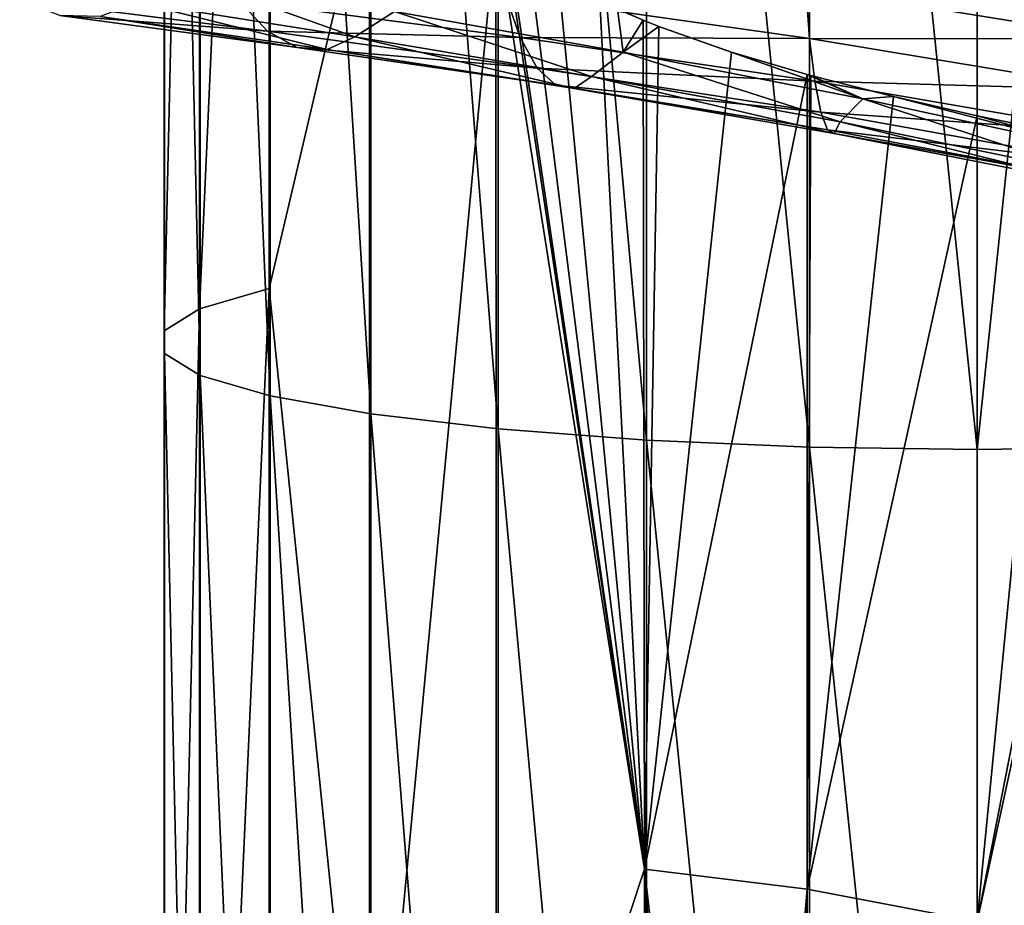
# Model space of a CAD drawing. Header units: metres. Extents: x -109 to 109, y -452 to 89.
# Tile 226 of 256: x -9.96 to 0.28, y -234.46 to -225.25. Entities that reach past the tile are written whole.
import ezdxf

# ---------------------------------------------------------------- set-up
doc = ezdxf.new("R2010")
doc.units = ezdxf.units.M
doc.layers.add('solid_K244270000C71_000_01', color=7, linetype='CONTINUOUS')
doc.layers.add('solid_k244270000c71_000_02', color=7, linetype='CONTINUOUS')

msp = doc.modelspace()

# ---------------------------------------------------------------- linework, layer by layer
at = {"layer": 'solid_K244270000C71_000_01'}
for points in [[(0, -229.722595, 872.870605), (1.767249, -229.698196, 872.686462), (1.767249, -212.790771, 874.421204)], [(0, -212.800186, 874.606689), (0, -229.722595, 872.870605), (1.767249, -212.790771, 874.421204)], [(0, -234.634003, 854.842041), (0, -226.252472, 856.192017), (0.801667, -226.417267, 856.207397)], [(0, -234.634003, 854.842041), (0.801667, -226.417267, 856.207397), (1.584812, -226.561554, 856.2995)], [(0, -234.634003, 854.842041), (1.584812, -226.561554, 856.2995), (1.746795, -226.589066, 856.328308)], [(0, -234.634003, 854.842041), (1.746795, -226.589066, 856.328308), (1.744606, -235.076599, 854.944214)], [(0, -246.447159, 869.760681), (1.767249, -246.407928, 869.579102), (1.767249, -229.698196, 872.686462)], [(0, -229.722595, 872.870605), (0, -246.447159, 869.760681), (1.767249, -229.698196, 872.686462)]]:
    msp.add_3dface(points, dxfattribs=at)
at = {"layer": 'solid_k244270000c71_000_02'}
for points in [[(-7.364774, -212.154678, 861.878479), (-8.086726, -228.261978, 861.848022), (-8.086726, -212.23703, 863.502136)], [(-7.364774, -212.154678, 861.878479), (-7.364774, -228.048416, 860.236328), (-8.086726, -228.261978, 861.848022)], [(-6.320303, -223.605194, 859.377258), (-7.364774, -228.048416, 860.236328), (-7.364774, -212.154678, 861.878479)], [(-8.086726, -212.23703, 863.502136), (-8.454546, -228.490616, 863.573364), (-8.454546, -212.32518, 865.240295)], [(-8.086726, -212.23703, 863.502136), (-8.086726, -228.261978, 861.848022), (-8.454546, -228.490616, 863.573364)], [(-8.454546, -212.32518, 865.240295), (-8.452125, -228.724289, 865.336792), (-8.452125, -212.415283, 867.016907)], [(-8.454546, -212.32518, 865.240295), (-8.454546, -228.490616, 863.573364), (-8.452125, -228.724289, 865.336792)], [(-8.452125, -212.415283, 867.016907), (-8.079568, -228.952789, 867.061157), (-8.079568, -212.503387, 868.754089)], [(-8.452125, -212.415283, 867.016907), (-8.452125, -228.724289, 865.336792), (-8.079568, -228.952789, 867.061157)], [(-8.079568, -212.503387, 868.754089), (-7.353192, -229.166107, 868.670898), (-7.353192, -212.585632, 870.375793)], [(-8.079568, -212.503387, 868.754089), (-8.079568, -228.952789, 867.061157), (-7.353192, -229.166107, 868.670898)], [(-7.353192, -212.585632, 870.375793), (-6.304805, -229.354889, 870.095459), (-6.304805, -212.658417, 871.810974)], [(-7.353192, -212.585632, 870.375793), (-7.353192, -229.166107, 868.670898), (-6.304805, -229.354889, 870.095459)], [(-6.304805, -212.658417, 871.810974), (-4.980319, -229.510864, 871.272583), (-4.980319, -212.718552, 872.996826)], [(-6.304805, -212.658417, 871.810974), (-6.304805, -229.354889, 870.095459), (-4.980319, -229.510864, 871.272583)], [(-4.980319, -212.718552, 872.996826), (-3.437735, -229.627228, 872.150635), (-3.437735, -212.763428, 873.881409)], [(-4.980319, -212.718552, 872.996826), (-4.980319, -229.510864, 871.272583), (-3.437735, -229.627228, 872.150635)], [(-3.437735, -212.763428, 873.881409), (-1.744606, -229.698853, 872.691162), (-1.744606, -212.791046, 874.425964)], [(-3.437735, -212.763428, 873.881409), (-3.437735, -229.627228, 872.150635), (-1.744606, -229.698853, 872.691162)], [(-1.744606, -212.791046, 874.425964), (0, -229.722595, 872.870605), (0, -212.800186, 874.606689)], [(-1.744606, -212.791046, 874.425964), (-1.744606, -229.698853, 872.691162), (0, -229.722595, 872.870605)], [(-6.320303, -223.605194, 859.377258), (-6.320303, -238.226547, 857.019226), (-7.364774, -228.048416, 860.236328)], [(-5.004338, -224.289871, 858.095764), (-6.320303, -238.226547, 857.019226), (-6.320303, -223.605194, 859.377258)], [(-5.004338, -224.289871, 858.095764), (-4.999055, -238.740402, 855.699951), (-6.320303, -238.226547, 857.019226)], [(-3.458888, -234.088364, 855.689087), (-4.999055, -238.740402, 855.699951), (-5.004338, -224.289871, 858.095764)], [(-4.917452, -224.385483, 858.02063), (-3.458888, -234.088364, 855.689087), (-5.004338, -224.289871, 858.095764)], [(-4.917452, -224.385483, 858.02063), (-4.883484, -224.419479, 857.992126), (-3.458888, -234.088364, 855.689087)], [(-4.883484, -224.419479, 857.992126), (-4.662193, -224.610626, 857.816223), (-3.458888, -234.088364, 855.689087)], [(-4.662193, -224.610626, 857.816223), (-4.353804, -224.822128, 857.594299), (-3.458888, -234.088364, 855.689087)], [(-8.731084, -225.075058, 858.560791), (-6.472845, -225.431519, 857.142944), (-8.246707, -224.797333, 858.951416)], [(-6.472845, -225.431519, 857.142944), (-6.059013, -225.168671, 857.614197), (-8.246707, -224.797333, 858.951416)], [(-4.353804, -224.822128, 857.594299), (-3.922817, -225.058167, 857.321106), (-3.458888, -234.088364, 855.689087)], [(1.533129, -224.873367, 851.720825), (1.510584, -225.452072, 851.912903), (-1.783665, -224.919128, 852.017456)], [(-1.783665, -224.919128, 852.017456), (-1.742178, -225.449875, 852.372864), (-4.905075, -225.000076, 853.039368)], [(-1.783665, -224.919128, 852.017456), (1.510584, -225.452072, 851.912903), (-1.742178, -225.449875, 852.372864)], [(-9.958036, -225.051056, 856.853577), (-7.382454, -225.372528, 855.248413), (-9.539086, -225.210846, 857.414185)], [(-7.670432, -225.062347, 854.692322), (-7.382454, -225.372528, 855.248413), (-9.958036, -225.051056, 856.853577)], [(-9.119985, -225.221344, 857.997009), (-6.761159, -225.565536, 856.519531), (-8.731084, -225.075058, 858.560791)], [(-6.761159, -225.565536, 856.519531), (-6.472845, -225.431519, 857.142944), (-8.731084, -225.075058, 858.560791)], [(-4.905075, -225.000076, 853.039368), (-4.753386, -225.440674, 853.520508), (-7.670432, -225.062347, 854.692322)], [(-7.670432, -225.062347, 854.692322), (-4.753386, -225.440674, 853.520508), (-7.382454, -225.372528, 855.248413)], [(-4.905075, -225.000076, 853.039368), (-1.742178, -225.449875, 852.372864), (-4.753386, -225.440674, 853.520508)], [(-3.922817, -225.058167, 857.321106), (-3.474605, -225.259521, 857.075928), (-3.458888, -234.088364, 855.689087)], [(-3.922817, -225.058167, 857.321106), (-3.739728, -225.14473, 857.216431), (-3.474605, -225.259521, 857.075928)], [(-6.472845, -225.431519, 857.142944), (-4.011239, -225.843094, 856.140137), (-6.059013, -225.168671, 857.614197)], [(-6.059013, -225.168671, 857.614197), (-3.681324, -225.592728, 856.677917), (-3.739728, -225.14473, 857.216431)], [(-4.011239, -225.843094, 856.140137), (-3.681324, -225.592728, 856.677917), (-6.059013, -225.168671, 857.614197)], [(-3.681324, -225.592728, 856.677917), (-3.474605, -225.259521, 857.075928), (-3.739728, -225.14473, 857.216431)], [(-9.539086, -225.210846, 857.414185), (-7.071863, -225.54306, 855.872681), (-9.119985, -225.221344, 857.997009)], [(-7.382454, -225.372528, 855.248413), (-7.071863, -225.54306, 855.872681), (-9.539086, -225.210846, 857.414185)], [(-7.071863, -225.54306, 855.872681), (-6.761159, -225.565536, 856.519531), (-9.119985, -225.221344, 857.997009)], [(-3.681324, -225.592728, 856.677917), (-3.310916, -225.325348, 856.9953), (-3.474605, -225.259521, 857.075928)], [(-3.310916, -225.325348, 856.9953), (-3.458888, -234.088364, 855.689087), (-3.474605, -225.259521, 857.075928)], [(-7.382454, -225.372528, 855.248413), (-4.574926, -225.757477, 854.11676), (-7.071863, -225.54306, 855.872681)], [(-4.753386, -225.440674, 853.520508), (-4.574926, -225.757477, 854.11676), (-7.382454, -225.372528, 855.248413)], [(-3.681324, -225.592728, 856.677917), (-1.189213, -226.076874, 856.166321), (-3.310916, -225.325348, 856.9953)], [(-3.310916, -225.325348, 856.9953), (-2.553508, -225.592224, 856.678406), (-3.458888, -234.088364, 855.689087)], [(-1.189213, -226.076874, 856.166321), (-2.553508, -225.592224, 856.678406), (-3.310916, -225.325348, 856.9953)], [(-6.761159, -225.565536, 856.519531), (-4.189908, -225.96785, 855.475525), (-6.472845, -225.431519, 857.142944)], [(-4.189908, -225.96785, 855.475525), (-4.011239, -225.843094, 856.140137), (-6.472845, -225.431519, 857.142944)], [(-4.753386, -225.440674, 853.520508), (-1.688302, -225.893555, 852.870972), (-4.574926, -225.757477, 854.11676)], [(-1.742178, -225.449875, 852.372864), (-1.688302, -225.893555, 852.870972), (-4.753386, -225.440674, 853.520508)], [(-1.742178, -225.449875, 852.372864), (1.475448, -225.983902, 852.267273), (-1.688302, -225.893555, 852.870972)], [(1.510584, -225.452072, 851.912903), (1.475448, -225.983902, 852.267273), (-1.742178, -225.449875, 852.372864)], [(-7.071863, -225.54306, 855.872681), (-4.382452, -225.936249, 854.784668), (-6.761159, -225.565536, 856.519531)], [(-4.574926, -225.757477, 854.11676), (-4.382452, -225.936249, 854.784668), (-7.071863, -225.54306, 855.872681)], [(-4.382452, -225.936249, 854.784668), (-4.189908, -225.96785, 855.475525), (-6.761159, -225.565536, 856.519531)], [(-2.553508, -225.592224, 856.678406), (-1.76776, -225.824249, 856.438354), (-3.458888, -234.088364, 855.689087)], [(-1.189213, -226.076874, 856.166321), (-1.76776, -225.824249, 856.438354), (-2.553508, -225.592224, 856.678406)], [(-4.011239, -225.843094, 856.140137), (-1.424707, -226.317551, 855.577759), (-3.681324, -225.592728, 856.677917)], [(-1.424707, -226.317551, 855.577759), (-1.189213, -226.076874, 856.166321), (-3.681324, -225.592728, 856.677917)], [(-4.574926, -225.757477, 854.11676), (-1.624916, -226.214798, 853.48761), (-4.382452, -225.936249, 854.784668)], [(-1.688302, -225.893555, 852.870972), (-1.624916, -226.214798, 853.48761), (-4.574926, -225.757477, 854.11676)], [(-4.189908, -225.96785, 855.475525), (-1.488166, -226.436401, 854.891602), (-4.011239, -225.843094, 856.140137)], [(-1.488166, -226.436401, 854.891602), (-1.424707, -226.317551, 855.577759), (-4.011239, -225.843094, 856.140137)], [(-1.76776, -225.824249, 856.438354), (-1.767249, -234.29541, 855.092834), (-3.458888, -234.088364, 855.689087)], [(-1.730028, -225.834564, 856.428955), (-1.767249, -234.29541, 855.092834), (-1.76776, -225.824249, 856.438354)], [(-1.189213, -226.076874, 856.166321), (-1.730028, -225.834564, 856.428955), (-1.76776, -225.824249, 856.438354)], [(-1.730028, -225.834564, 856.428955), (-0.870811, -226.054138, 856.264465), (-1.767249, -234.29541, 855.092834)], [(-1.189213, -226.076874, 856.166321), (-0.870811, -226.054138, 856.264465), (-1.730028, -225.834564, 856.428955)], [(-1.688302, -225.893555, 852.870972), (1.429821, -226.429138, 852.764771), (-1.624916, -226.214798, 853.48761)], [(1.475448, -225.983902, 852.267273), (1.429821, -226.429138, 852.764771), (-1.688302, -225.893555, 852.870972)], [(-4.382452, -225.936249, 854.784668), (-1.556554, -226.398926, 854.177979), (-4.189908, -225.96785, 855.475525)], [(-1.624916, -226.214798, 853.48761), (-1.556554, -226.398926, 854.177979), (-4.382452, -225.936249, 854.784668)], [(-1.556554, -226.398926, 854.177979), (-1.488166, -226.436401, 854.891602), (-4.189908, -225.96785, 855.475525)], [(-0.870811, -226.054138, 856.264465), (0, -226.252472, 856.192017), (-1.767249, -234.29541, 855.092834)], [(-1.424707, -226.317551, 855.577759), (1.206582, -226.861755, 855.473633), (-1.189213, -226.076874, 856.166321)], [(-1.189213, -226.076874, 856.166321), (1.340269, -226.627472, 856.095337), (-0.870811, -226.054138, 856.264465)], [(1.206582, -226.861755, 855.473633), (1.340269, -226.627472, 856.095337), (-1.189213, -226.076874, 856.166321)], [(1.340269, -226.627472, 856.095337), (0, -226.252472, 856.192017), (-0.870811, -226.054138, 856.264465)], [(-1.767249, -234.29541, 855.092834), (0, -226.252472, 856.192017), (0, -234.634003, 854.842041)], [(-1.624916, -226.214798, 853.48761), (1.37614, -226.752319, 853.381226), (-1.556554, -226.398926, 854.177979)], [(1.429821, -226.429138, 852.764771), (1.37614, -226.752319, 853.381226), (-1.624916, -226.214798, 853.48761)], [(1.340269, -226.627472, 856.095337), (0.801667, -226.417267, 856.207397), (0, -226.252472, 856.192017)], [(-1.556554, -226.398926, 854.177979), (1.318243, -226.93866, 854.07196), (-1.488166, -226.436401, 854.891602)], [(1.37614, -226.752319, 853.381226), (1.318243, -226.93866, 854.07196), (-1.556554, -226.398926, 854.177979)], [(-1.488166, -226.436401, 854.891602), (1.260326, -226.978409, 854.786316), (-1.424707, -226.317551, 855.577759)], [(1.260326, -226.978409, 854.786316), (1.206582, -226.861755, 855.473633), (-1.424707, -226.317551, 855.577759)], [(1.318243, -226.93866, 854.07196), (1.260326, -226.978409, 854.786316), (-1.488166, -226.436401, 854.891602)], [(-7.364774, -228.048416, 860.236328), (-8.086726, -244.098663, 858.892517), (-8.086726, -228.261978, 861.848022)], [(-7.364774, -228.048416, 860.236328), (-7.364774, -243.75528, 857.303467), (-8.086726, -244.098663, 858.892517)], [(-6.320303, -238.226547, 857.019226), (-7.364774, -243.75528, 857.303467), (-7.364774, -228.048416, 860.236328)], [(-8.086726, -228.261978, 861.848022), (-8.454546, -244.466278, 860.59375), (-8.454546, -228.490616, 863.573364)], [(-8.086726, -228.261978, 861.848022), (-8.086726, -244.098663, 858.892517), (-8.454546, -244.466278, 860.59375)], [(-8.454546, -228.490616, 863.573364), (-8.452125, -244.84201, 862.332458), (-8.452125, -228.724289, 865.336792)], [(-8.454546, -228.490616, 863.573364), (-8.454546, -244.466278, 860.59375), (-8.452125, -244.84201, 862.332458)], [(-8.452125, -228.724289, 865.336792), (-8.079568, -245.209412, 864.032654), (-8.079568, -228.952789, 867.061157)], [(-8.452125, -228.724289, 865.336792), (-8.452125, -244.84201, 862.332458), (-8.079568, -245.209412, 864.032654)], [(-8.079568, -228.952789, 867.061157), (-7.353192, -245.552383, 865.619812), (-7.353192, -229.166107, 868.670898)], [(-8.079568, -228.952789, 867.061157), (-8.079568, -245.209412, 864.032654), (-7.353192, -245.552383, 865.619812)], [(-7.353192, -229.166107, 868.670898), (-6.304805, -245.855911, 867.024475), (-6.304805, -229.354889, 870.095459)], [(-7.353192, -229.166107, 868.670898), (-7.353192, -245.552383, 865.619812), (-6.304805, -245.855911, 867.024475)], [(-6.304805, -229.354889, 870.095459), (-4.980319, -246.106705, 868.185059), (-4.980319, -229.510864, 871.272583)], [(-6.304805, -229.354889, 870.095459), (-6.304805, -245.855911, 867.024475), (-4.980319, -246.106705, 868.185059)], [(-4.980319, -229.510864, 871.272583), (-3.437735, -246.293793, 869.050842), (-3.437735, -229.627228, 872.150635)], [(-4.980319, -229.510864, 871.272583), (-4.980319, -246.106705, 868.185059), (-3.437735, -246.293793, 869.050842)], [(-3.437735, -229.627228, 872.150635), (-1.744606, -246.408966, 869.583801), (-1.744606, -229.698853, 872.691162)], [(-3.437735, -229.627228, 872.150635), (-3.437735, -246.293793, 869.050842), (-1.744606, -246.408966, 869.583801)], [(-1.744606, -229.698853, 872.691162), (0, -246.447159, 869.760681), (0, -229.722595, 872.870605)], [(-1.744606, -229.698853, 872.691162), (-1.744606, -246.408966, 869.583801), (0, -246.447159, 869.760681)], [(-3.458888, -234.088364, 855.689087), (-3.462888, -242.841232, 853.902893), (-4.999055, -238.740402, 855.699951)], [(-3.398583, -242.821747, 853.878235), (-3.462888, -242.841232, 853.902893), (-3.458888, -234.088364, 855.689087)], [(-3.158262, -242.764343, 853.788269), (-3.398583, -242.821747, 853.878235), (-3.458888, -234.088364, 855.689087)], [(-2.855266, -242.71788, 853.681335), (-3.158262, -242.764343, 853.788269), (-3.458888, -234.088364, 855.689087)], [(-2.473017, -242.688492, 853.558594), (-2.855266, -242.71788, 853.681335), (-3.458888, -234.088364, 855.689087)], [(-1.767249, -234.29541, 855.092834), (-2.473017, -242.688492, 853.558594), (-3.458888, -234.088364, 855.689087)], [(-1.767249, -234.29541, 855.092834), (-1.986461, -242.685867, 853.423462), (-2.473017, -242.688492, 853.558594)], [(-1.767249, -234.29541, 855.092834), (-1.776544, -242.694382, 853.37262), (-1.986461, -242.685867, 853.423462)], [(-1.767249, -234.29541, 855.092834), (0, -234.634003, 854.842041), (-1.776544, -242.694382, 853.37262)]]:
    msp.add_3dface(points, dxfattribs=at)

doc.saveas('drawing.dxf')
